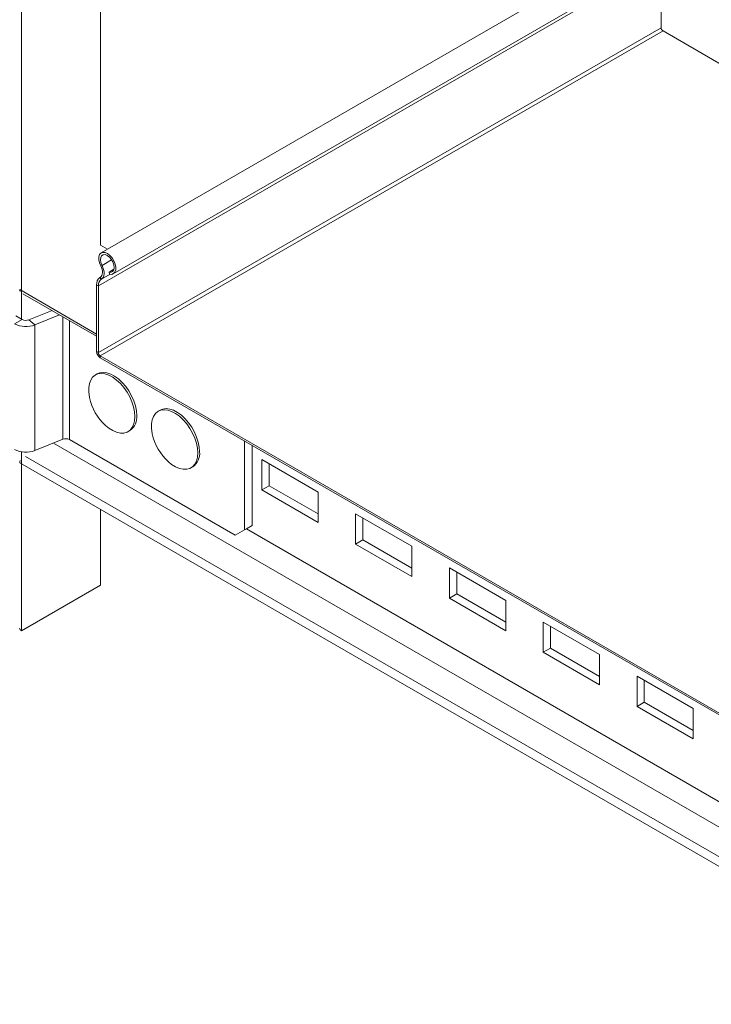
# Model space of a CAD drawing. Header units: millimetres. Extents: x -480 to 1549, y -2911 to -293.
# Tile 7 of 106: x -341 to -80, y -2769 to -2397. Entities that reach past the tile are written whole.
import ezdxf

# ---------------------------------------------------------------- set-up
doc = ezdxf.new("R2010")
doc.units = ezdxf.units.MM

msp = doc.modelspace()

# ---------------------------------------------------------------- linework, layer by layer
at = {"color": 7, "linetype": 'Continuous', "lineweight": 15}
for p, q in [((-340, -2152), (-340, -2510.29)), ((-310.3, -2172.82), (-310.3, -2482.38)), ((-97.85, -2362.82), (-309.98, -2485.28)), ((-305.43, -2493.16), (-93.3, -2370.7)), ((-98.95, -2375.19), (-311.08, -2497.65)), ((-98.95, -2375.19), (-98.95, -2400.37)), ((-98.95, -2400.37), (-311.08, -2522.83)), ((-98.24, -2401.6), (-310.38, -2524.06)), ((-98.24, -2401.6), (28.05, -2474.5)), ((-307.63, -2483.92), (-310.3, -2482.38)), ((-310.18, -2490.16), (-309.69, -2489.98)), ((-305.21, -2491.43), (-307.04, -2492.48)), ((-306.87, -2493.29), (-307.04, -2492.48)), ((-311.08, -2497.65), (-311.72, -2497.28)), ((-311.72, -2497.28), (-311.72, -2522.46)), ((-311.08, -2497.65), (-311.08, -2522.83)), ((-310.31, -2494.43), (-310.55, -2494.58)), ((-310.55, -2494.58), (-310.09, -2495.35)), ((-309.85, -2495.2), (-310.31, -2494.43)), ((-309.85, -2495.2), (-310.09, -2495.35)), ((-340.56, -2499.03), (-340.71, -2499.12)), ((-311.72, -2515.85), (-340.71, -2499.12)), ((-339.49, -2500.67), (-311.72, -2516.7)), ((-342.18, -2509.03), (-339.83, -2510.39)), ((-337.27, -2510.52), (-328.54, -2506.99)), ((-334.98, -2512.41), (-325.67, -2508.65)), ((-342.66, -2512.02), (-339.83, -2510.39)), ((-337.27, -2510.52), (-334.98, -2512.41)), ((-334.98, -2512.41), (-334.98, -2559.77)), ((-311.72, -2522.46), (-311.08, -2522.83)), ((-310.38, -2524.06), (-30.22, -2685.79)), ((-310.38, -2524.06), (-310.38, -2524.79)), ((-310.38, -2524.79), (-30.22, -2686.52)), ((-311.48, -2530.88), (-312.19, -2531.29)), ((-287.79, -2544.56), (-288.5, -2544.96)), ((-299.86, -2552.64), (-299.15, -2552.23)), ((-324.48, -2555.52), (-334.98, -2559.77)), ((-321.91, -2555.65), (-259.46, -2591.71)), ((-255.93, -2589.67), (-255.93, -2556.22)), ((-340, -2560.27), (-340, -2627.72)), ((-253.1, -2588.03), (-253.1, -2557.86)), ((12.85, -2768.54), (-340.71, -2564.44)), ((-228.24, -2575.43), (-249.46, -2563.19)), ((-249.46, -2563.19), (-249.46, -2574.62)), ((-246.7, -2573.03), (-246.7, -2564.78)), ((-276.17, -2566.31), (-275.47, -2565.9)), ((-249.46, -2574.62), (-246.7, -2573.03)), ((-249.46, -2574.62), (-228.24, -2586.87)), ((-228.24, -2583.68), (-246.7, -2573.03)), ((-228.24, -2586.87), (-228.24, -2575.43)), ((-310.3, -2581.99), (-310.3, -2610.58)), ((-192.89, -2595.84), (-214.1, -2583.6)), ((-214.1, -2583.6), (-214.1, -2595.03)), ((-211.34, -2593.44), (-211.34, -2585.19)), ((-259.46, -2591.71), (-255.93, -2589.67)), ((-256.84, -2590.19), (-259.46, -2591.71)), ((-255.93, -2589.67), (-253.1, -2588.03)), ((-253.1, -2588.03), (-255.28, -2589.29)), ((-214.1, -2595.03), (-211.34, -2593.44)), ((-192.89, -2604.09), (-211.34, -2593.44)), ((-214.1, -2595.03), (-192.89, -2607.28)), ((-192.89, -2607.28), (-192.89, -2595.84)), ((-157.53, -2616.26), (-178.74, -2604.01)), ((-178.74, -2604.01), (-178.74, -2615.44)), ((-175.99, -2613.85), (-175.99, -2605.6)), ((-340, -2627.72), (-310.3, -2610.58)), ((-178.74, -2615.44), (-175.99, -2613.85)), ((-178.74, -2615.44), (-157.53, -2627.69)), ((-157.53, -2624.5), (-175.99, -2613.85)), ((-157.53, -2627.69), (-157.53, -2616.26)), ((-122.18, -2636.67), (-143.39, -2624.42)), ((-143.39, -2624.42), (-143.39, -2635.85)), ((-140.63, -2634.26), (-140.63, -2626.01)), ((-143.39, -2635.85), (-140.63, -2634.26)), ((-122.18, -2644.91), (-140.63, -2634.26)), ((-143.39, -2635.85), (-122.18, -2648.1)), ((-122.18, -2648.1), (-122.18, -2636.67)), ((-86.82, -2657.08), (-108.03, -2644.83)), ((-108.03, -2644.83), (-108.03, -2656.26)), ((-105.28, -2654.67), (-105.28, -2646.42)), ((-108.03, -2656.26), (-105.28, -2654.67)), ((-108.03, -2656.26), (-86.82, -2668.51)), ((-86.82, -2665.32), (-105.28, -2654.67)), ((-86.82, -2668.51), (-86.82, -2657.08))]:
    msp.add_line(p, q, dxfattribs=at)
at = {"color": 8, "linetype": 'Continuous', "lineweight": 15}
for p, q in [((-306.06, -2487.88), (-309.69, -2489.98)), ((-306.61, -2493.35), (-310.09, -2495.35)), ((-306.63, -2493.34), (-309.85, -2495.2)), ((-324.48, -2509.33), (-324.48, -2555.52)), ((-321.91, -2555.65), (-321.91, -2510.81)), ((19.42, -2757.49), (-327.98, -2556.94)), ((14.31, -2765.69), (-338.54, -2561.99)), ((-38.35, -2714.53), (-255.28, -2589.29))]:
    msp.add_line(p, q, dxfattribs=at)
at = {"color": 7, "linetype": 'Continuous', "lineweight": 15, "flags": 128}
for points in [[(-306.87, -2493.29), (-306.03, -2493.36), (-305.32, -2493.09), (-304.81, -2492.51), (-304.53, -2491.67), (-304.51, -2490.62), (-304.75, -2489.46), (-305.23, -2488.28), (-305.91, -2487.18), (-306.73, -2486.24), (-307.63, -2485.55), (-308.54, -2485.15), (-309.38, -2485.08), (-310.09, -2485.35), (-310.6, -2485.93), (-310.88, -2486.78), (-310.9, -2487.83), (-310.66, -2488.98), (-310.18, -2490.16)], [(-307.04, -2492.48), (-306.28, -2492.53), (-305.68, -2492.23), (-305.28, -2491.63), (-305.13, -2490.78), (-305.24, -2489.77), (-305.6, -2488.7), (-306.19, -2487.69), (-306.92, -2486.83), (-307.74, -2486.22), (-308.55, -2485.92), (-309.28, -2485.95), (-309.85, -2486.32), (-310.19, -2486.99), (-310.28, -2487.88), (-310.11, -2488.91), (-309.69, -2489.98)], [(-310.18, -2490.16), (-309.89, -2490.82), (-309.68, -2491.48), (-309.56, -2492.13), (-309.53, -2492.73), (-309.6, -2493.28), (-309.75, -2493.76), (-309.99, -2494.14), (-310.31, -2494.43)], [(-309.69, -2489.98), (-309.34, -2490.78), (-309.08, -2491.59), (-308.93, -2492.38), (-308.9, -2493.13), (-308.97, -2493.8), (-309.16, -2494.38), (-309.46, -2494.85), (-309.85, -2495.2)], [(-297.31, -2546.99), (-297.43, -2545.22), (-297.81, -2543.35), (-298.42, -2541.45), (-299.24, -2539.56), (-300.27, -2537.73), (-301.45, -2536.03), (-302.77, -2534.5), (-304.19, -2533.19), (-305.65, -2532.12), (-307.13, -2531.34), (-308.58, -2530.87), (-309.95, -2530.71), (-311.21, -2530.88), (-312.32, -2531.37), (-313.24, -2532.16), (-313.97, -2533.23), (-314.46, -2534.56), (-314.71, -2536.1), (-314.71, -2537.8), (-314.46, -2539.63), (-314.43, -2539.78)], [(-296.6, -2546.59), (-296.73, -2544.81), (-297.1, -2542.95), (-297.71, -2541.04), (-298.54, -2539.15), (-299.56, -2537.32), (-300.75, -2535.62), (-302.07, -2534.09), (-303.48, -2532.78), (-304.95, -2531.71), (-306.42, -2530.93), (-307.87, -2530.46), (-309.24, -2530.3), (-310.5, -2530.47), (-311.48, -2530.88)], [(-273.62, -2560.67), (-273.75, -2558.9), (-274.12, -2557.03), (-274.73, -2555.12), (-275.56, -2553.23), (-276.58, -2551.41), (-277.77, -2549.71), (-279.09, -2548.18), (-280.5, -2546.86), (-281.97, -2545.8), (-283.44, -2545.02), (-284.89, -2544.54), (-286.26, -2544.39), (-287.52, -2544.56), (-288.63, -2545.04), (-289.56, -2545.83), (-290.28, -2546.91), (-290.77, -2548.23), (-291.02, -2549.77), (-291.02, -2551.48), (-290.77, -2553.31), (-290.74, -2553.45)], [(-272.91, -2560.26), (-273.04, -2558.49), (-273.41, -2556.62), (-274.02, -2554.71), (-274.85, -2552.82), (-275.87, -2551), (-277.06, -2549.3), (-278.38, -2547.77), (-279.79, -2546.45), (-281.26, -2545.39), (-282.74, -2544.61), (-284.18, -2544.13), (-285.55, -2543.98), (-286.81, -2544.15), (-287.79, -2544.56)], [(-308.34, -2550.33), (-307.13, -2551.31), (-305.65, -2552.23), (-304.19, -2552.86), (-302.77, -2553.18), (-301.45, -2553.17), (-300.27, -2552.84), (-299.24, -2552.2), (-298.42, -2551.26), (-297.81, -2550.06), (-297.43, -2548.62), (-297.31, -2546.99)], [(-284.65, -2564.01), (-283.44, -2564.98), (-281.97, -2565.91), (-280.5, -2566.54), (-279.09, -2566.85), (-277.77, -2566.85), (-276.58, -2566.52), (-275.56, -2565.87), (-274.73, -2564.94), (-274.12, -2563.73), (-273.75, -2562.3), (-273.62, -2560.67)]]:
    msp.add_lwpolyline(points, dxfattribs=at)
at = {"color": 7, "linetype": 'Continuous', "lineweight": 15}
for centre, radius, start, end in [((-97.42, -2400.3), 1.54, 182.605, 237.394), ((-308.66, -2497), 3.07, 128.0098, 185.2556), ((-308.48, -2497.41), 2.61, 128.0116, 185.254), ((-339.07, -2499.17), 1.64, 178.2172, 204.5048), ((-338.39, -2503.67), 9.39, 242.9112, 291.3061), ((-338.41, -2507.6), 3.13, 242.9108, 291.3067), ((-308.8, -2522.33), 2.92, 182.6045, 237.3955), ((-309.55, -2522.76), 1.54, 182.605, 237.394), ((-295.31, -2535.78), 19.53, 191.8223, 228.1723), ((-302.79, -2547.18), 6.22, 305.7921, 5.5202), ((-271.62, -2549.45), 19.53, 191.8223, 228.1723), ((-323.34, -2558.44), 3.13, 62.9114, 111.3056), ((-338.39, -2551.03), 9.39, 242.9112, 291.3061), ((-279.1, -2560.86), 6.22, 305.7919, 5.5199), ((-337.57, -2564.49), 3.14, 162.4006, 179.0726), ((-339.49, -2626.58), 1.26, 185.6547, 245.6664)]:
    msp.add_arc(centre, radius, start, end, dxfattribs=at)

doc.saveas('drawing.dxf')
